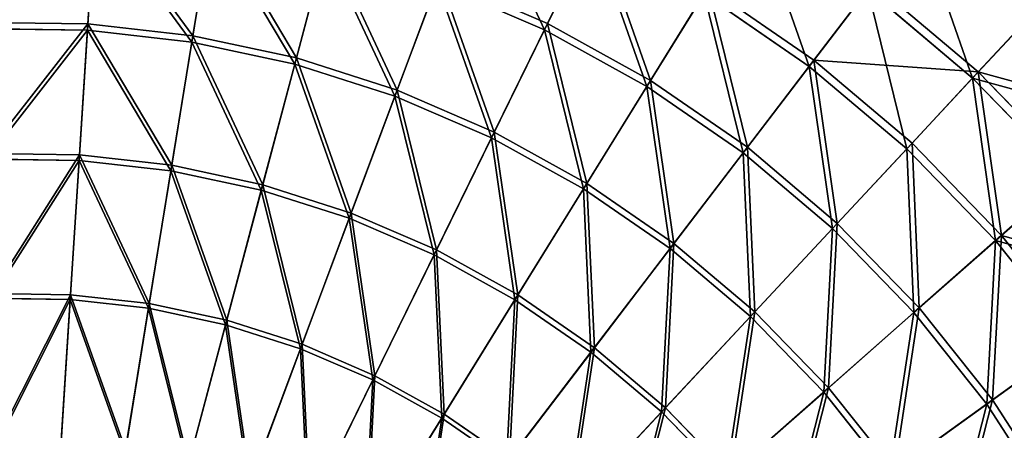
# Model space of a CAD drawing. Extents: x 0 to 1840, y 0 to 334.
# Tile 49 of 109: x 167 to 265, y 233 to 274. Entities that reach past the tile are written whole.
import ezdxf

# ---------------------------------------------------------------- set-up
doc = ezdxf.new("R2010")
doc.units = 0
doc.layers.get('0').update_dxf_attribs({"color": 13, "linetype": 'CONTINUOUS'})

# ---------------------------------------------------------------- blocks, each defined once
blk = doc.blocks.new('GROUP_4')
for p, q in [((174.203, 274.286, 127.547), (174.966, 286.273, 116.673)), ((174.163, 273.652, 126.772), (174.921, 285.567, 115.964)), ((184.647, 273.104, 127.547), (186.581, 284.959, 116.673)), ((184.545, 272.477, 126.772), (186.467, 284.261, 115.964)), ((219.881, 274.329, 116.673), (224.678, 284.103, 104.675)), ((224.337, 283.408, 104.039), (219.569, 273.694, 115.964)), ((197.83, 281.829, 115.964), (194.761, 270.291, 126.772)), ((194.925, 270.904, 127.547), (198.012, 282.513, 116.673)), ((204.937, 267.708, 127.547), (209.147, 278.958, 116.673)), ((209.147, 278.958, 116.673), (219.881, 274.329, 116.673)), ((208.899, 278.295, 115.964), (204.715, 267.113, 126.772)), ((219.569, 273.694, 115.964), (208.899, 278.295, 115.964)), ((230.109, 268.67, 116.673), (235.841, 277.927, 104.675)), ((235.841, 277.927, 104.675), (246.345, 270.686, 104.675)), ((246.345, 270.686, 104.675), (252.21, 278.359, 91.669)), ((252.21, 278.359, 91.669), (262.677, 269.512, 91.669)), ((235.433, 277.268, 104.039), (229.737, 268.068, 115.964)), ((245.875, 270.071, 104.039), (235.433, 277.268, 104.039)), ((251.704, 277.697, 91.112), (245.875, 270.071, 104.039)), ((262.109, 268.903, 91.112), (251.704, 277.697, 91.112)), ((267.76, 274.959, 77.308), (262.109, 268.903, 91.112)), ((262.677, 269.512, 91.669), (268.363, 275.605, 77.78)), ((163.694, 274.438, 127.547), (174.203, 274.286, 127.547)), ((173.376, 261.29, 137.192), (174.203, 274.286, 127.547)), ((174.203, 274.286, 127.547), (184.647, 273.104, 127.547)), ((214.589, 263.546, 127.547), (219.881, 274.329, 116.673)), ((219.881, 274.329, 116.673), (230.109, 268.67, 116.673)), ((174.163, 273.652, 126.772), (163.716, 273.803, 126.772)), ((173.34, 260.735, 136.359), (174.163, 273.652, 126.772)), ((184.545, 272.477, 126.772), (174.163, 273.652, 126.772)), ((182.55, 260.252, 137.192), (184.647, 273.104, 127.547)), ((184.647, 273.104, 127.547), (194.925, 270.904, 127.547)), ((219.569, 273.694, 115.964), (214.309, 262.976, 126.772)), ((229.737, 268.068, 115.964), (219.569, 273.694, 115.964)), ((182.46, 259.704, 136.359), (184.545, 272.477, 126.772)), ((194.761, 270.291, 126.772), (184.545, 272.477, 126.772)), ((194.761, 270.291, 126.772), (191.435, 257.783, 136.359)), ((191.578, 258.32, 137.192), (194.925, 270.904, 127.547)), ((204.715, 267.113, 126.772), (194.761, 270.291, 126.772)), ((194.925, 270.904, 127.547), (204.937, 267.708, 127.547)), ((245.875, 270.071, 104.039), (239.304, 261.474, 115.964)), ((239.734, 262.036, 116.673), (246.345, 270.686, 104.675)), ((255.561, 261.885, 104.039), (245.875, 270.071, 104.039)), ((246.345, 270.686, 104.675), (256.089, 262.451, 104.675)), ((256.089, 262.451, 104.675), (262.677, 269.512, 91.669)), ((262.677, 269.512, 91.669), (272.227, 259.681, 91.669)), ((229.737, 268.068, 115.964), (223.451, 257.918, 126.772)), ((223.785, 258.458, 127.547), (230.109, 268.67, 116.673)), ((239.304, 261.474, 115.964), (229.737, 268.068, 115.964)), ((230.109, 268.67, 116.673), (239.734, 262.036, 116.673)), ((262.109, 268.903, 91.112), (255.561, 261.885, 104.039)), ((271.602, 259.131, 91.112), (262.109, 268.903, 91.112)), ((204.715, 267.113, 126.772), (200.179, 254.992, 136.359)), ((200.374, 255.513, 137.192), (204.937, 267.708, 127.547)), ((214.309, 262.976, 126.772), (204.715, 267.113, 126.772)), ((204.937, 267.708, 127.547), (214.589, 263.546, 127.547)), ((208.851, 251.856, 137.192), (214.589, 263.546, 127.547)), ((214.589, 263.546, 127.547), (223.785, 258.458, 127.547)), ((214.309, 262.976, 126.772), (208.606, 251.357, 136.359)), ((223.451, 257.918, 126.772), (214.309, 262.976, 126.772)), ((248.661, 254.49, 116.673), (256.089, 262.451, 104.675)), ((256.089, 262.451, 104.675), (264.978, 253.3, 104.675)), ((164.144, 261.424, 137.192), (173.376, 261.29, 137.192)), ((172.493, 247.413, 145.517), (173.376, 261.29, 137.192)), ((173.376, 261.29, 137.192), (182.55, 260.252, 137.192)), ((239.304, 261.474, 115.964), (232.053, 251.988, 126.772)), ((232.439, 252.492, 127.547), (239.734, 262.036, 116.673)), ((248.178, 253.973, 115.964), (239.304, 261.474, 115.964)), ((239.734, 262.036, 116.673), (248.661, 254.49, 116.673)), ((255.561, 261.885, 104.039), (248.178, 253.973, 115.964)), ((264.397, 252.788, 104.039), (255.561, 261.885, 104.039)), ((173.34, 260.735, 136.359), (164.163, 260.868, 136.359)), ((172.463, 246.942, 144.634), (173.34, 260.735, 136.359)), ((182.46, 259.704, 136.359), (173.34, 260.735, 136.359)), ((180.311, 246.529, 145.517), (182.55, 260.252, 137.192)), ((182.55, 260.252, 137.192), (191.578, 258.32, 137.192)), ((180.235, 246.063, 144.634), (182.46, 259.704, 136.359)), ((191.435, 257.783, 136.359), (182.46, 259.704, 136.359)), ((264.978, 253.3, 104.675), (272.227, 259.681, 91.669)), ((188.005, 244.882, 145.517), (191.578, 258.32, 137.192)), ((191.578, 258.32, 137.192), (200.374, 255.513, 137.192)), ((216.93, 247.387, 137.192), (223.785, 258.458, 127.547)), ((223.785, 258.458, 127.547), (232.439, 252.492, 127.547)), ((271.602, 259.131, 91.112), (264.397, 252.788, 104.039)), ((191.435, 257.783, 136.359), (187.883, 244.426, 144.634)), ((200.179, 254.992, 136.359), (191.435, 257.783, 136.359)), ((223.451, 257.918, 126.772), (216.637, 246.914, 136.359)), ((232.053, 251.988, 126.772), (223.451, 257.918, 126.772)), ((195.5, 242.489, 145.517), (200.374, 255.513, 137.192)), ((200.374, 255.513, 137.192), (208.851, 251.856, 137.192)), ((200.179, 254.992, 136.359), (195.335, 242.048, 144.634)), ((208.606, 251.357, 136.359), (200.179, 254.992, 136.359)), ((240.466, 245.708, 127.547), (248.661, 254.49, 116.673)), ((248.661, 254.49, 116.673), (256.806, 246.106, 116.673)), ((248.178, 253.973, 115.964), (240.033, 245.243, 126.772)), ((256.275, 245.638, 115.964), (248.178, 253.973, 115.964)), ((224.532, 242.147, 137.192), (232.439, 252.492, 127.547)), ((232.439, 252.492, 127.547), (240.466, 245.708, 127.547)), ((264.397, 252.788, 104.039), (256.275, 245.638, 115.964)), ((256.806, 246.106, 116.673), (264.978, 253.3, 104.675)), ((272.3, 242.87, 104.039), (264.397, 252.788, 104.039)), ((264.978, 253.3, 104.675), (272.928, 243.322, 104.675)), ((202.725, 239.373, 145.517), (208.851, 251.856, 137.192)), ((208.851, 251.856, 137.192), (216.93, 247.387, 137.192)), ((232.053, 251.988, 126.772), (224.194, 241.705, 136.359)), ((240.033, 245.243, 126.772), (232.053, 251.988, 126.772)), ((208.606, 251.357, 136.359), (202.517, 238.95, 144.634)), ((216.637, 246.914, 136.359), (208.606, 251.357, 136.359)), ((164.625, 247.527, 145.517), (172.493, 247.413, 145.517)), ((164.642, 247.056, 144.634), (172.463, 246.942, 144.634)), ((172.463, 246.942, 144.634), (171.537, 232.405, 151.515)), ((171.562, 232.787, 152.44), (172.493, 247.413, 145.517)), ((180.235, 246.063, 144.634), (172.463, 246.942, 144.634)), ((172.493, 247.413, 145.517), (180.311, 246.529, 145.517)), ((177.951, 232.064, 152.44), (180.311, 246.529, 145.517)), ((180.311, 246.529, 145.517), (188.005, 244.882, 145.517)), ((216.637, 246.914, 136.359), (209.361, 235.163, 144.634)), ((209.609, 235.564, 145.517), (216.93, 247.387, 137.192)), ((224.194, 241.705, 136.359), (216.637, 246.914, 136.359)), ((216.93, 247.387, 137.192), (224.532, 242.147, 137.192)), ((180.235, 246.063, 144.634), (177.889, 231.687, 151.515)), ((187.883, 244.426, 144.634), (180.235, 246.063, 144.634)), ((231.583, 236.187, 137.192), (240.466, 245.708, 127.547)), ((240.466, 245.708, 127.547), (247.79, 238.169, 127.547)), ((256.275, 245.638, 115.964), (247.313, 237.749, 126.772)), ((247.79, 238.169, 127.547), (256.806, 246.106, 116.673)), ((263.516, 236.55, 115.964), (256.275, 245.638, 115.964)), ((256.806, 246.106, 116.673), (264.09, 236.964, 116.673)), ((184.238, 230.719, 152.44), (188.005, 244.882, 145.517)), ((188.005, 244.882, 145.517), (195.5, 242.489, 145.517)), ((240.033, 245.243, 126.772), (231.204, 235.78, 136.359)), ((247.313, 237.749, 126.772), (240.033, 245.243, 126.772)), ((187.883, 244.426, 144.634), (184.14, 230.349, 151.515)), ((195.335, 242.048, 144.634), (187.883, 244.426, 144.634)), ((272.3, 242.87, 104.039), (263.516, 236.55, 115.964)), ((264.09, 236.964, 116.673), (272.928, 243.322, 104.675)), ((195.335, 242.048, 144.634), (190.229, 228.405, 151.515)), ((190.363, 228.764, 152.44), (195.5, 242.489, 145.517)), ((202.517, 238.95, 144.634), (195.335, 242.048, 144.634)), ((195.5, 242.489, 145.517), (202.725, 239.373, 145.517)), ((224.194, 241.705, 136.359), (215.801, 230.724, 144.634)), ((216.087, 231.099, 145.517), (224.532, 242.147, 137.192)), ((231.204, 235.78, 136.359), (224.194, 241.705, 136.359)), ((224.532, 242.147, 137.192), (231.583, 236.187, 137.192)), ((202.517, 238.95, 144.634), (196.099, 225.874, 151.515)), ((196.268, 226.217, 152.44), (202.725, 239.373, 145.517)), ((209.361, 235.163, 144.634), (202.517, 238.95, 144.634)), ((202.725, 239.373, 145.517), (209.609, 235.564, 145.517)), ((247.313, 237.749, 126.772), (237.599, 229.197, 136.359)), ((238.016, 229.565, 137.192), (247.79, 238.169, 127.547)), ((253.824, 229.577, 126.772), (247.313, 237.749, 126.772)), ((247.79, 238.169, 127.547), (254.34, 229.948, 127.547)), ((254.34, 229.948, 127.547), (264.09, 236.964, 116.673)), ((264.09, 236.964, 116.673), (270.443, 227.151, 116.673)), ((231.204, 235.78, 136.359), (221.775, 225.675, 144.634)), ((222.096, 226.02, 145.517), (231.583, 236.187, 137.192)), ((237.599, 229.197, 136.359), (231.204, 235.78, 136.359)), ((231.583, 236.187, 137.192), (238.016, 229.565, 137.192)), ((263.516, 236.55, 115.964), (253.824, 229.577, 126.772)), ((269.831, 226.796, 115.964), (263.516, 236.55, 115.964)), ((209.361, 235.163, 144.634), (201.692, 222.779, 151.515)), ((201.894, 223.104, 152.44), (209.609, 235.564, 145.517)), ((215.801, 230.724, 144.634), (209.361, 235.163, 144.634)), ((209.609, 235.564, 145.517), (216.087, 231.099, 145.517))]:
    blk.add_line(p, q)
mesh = blk.add_polyface()
corners = [(209.147, 278.958, 116.673), (224.678, 284.103, 104.675), (212.963, 289.155, 104.675), (219.881, 274.329, 116.673)]
mesh.append_faces([[corners[k] for k in face] for face in [(0, 1, 2), (1, 0, 3)]], dxfattribs={"vtx0": -1})
mesh = blk.add_polyface()
corners = [(219.569, 273.694, 115.964), (212.692, 288.43, 104.039), (224.337, 283.408, 104.039), (208.899, 278.295, 115.964)]
mesh.append_faces([[corners[k] for k in face] for face in [(0, 1, 2), (1, 0, 3)]], dxfattribs={"vtx0": -1})
mesh = blk.add_polyface()
corners = [(163.694, 274.438, 127.547), (174.966, 286.273, 116.673), (163.278, 286.443, 116.673), (174.203, 274.286, 127.547)]
mesh.append_faces([[corners[k] for k in face] for face in [(0, 1, 2), (1, 0, 3)]], dxfattribs={"vtx0": -1})
mesh = blk.add_polyface()
corners = [(174.921, 285.567, 115.964), (163.716, 273.803, 126.772), (163.302, 285.735, 115.964), (174.163, 273.652, 126.772)]
mesh.append_faces([[corners[k] for k in face] for face in [(0, 1, 2), (1, 0, 3)]], dxfattribs={"vtx0": -1})
mesh = blk.add_polyface()
corners = [(184.647, 273.104, 127.547), (174.966, 286.273, 116.673), (174.203, 274.286, 127.547), (186.581, 284.959, 116.673)]
mesh.append_faces([[corners[k] for k in face] for face in [(0, 1, 2), (1, 0, 3)]], dxfattribs={"vtx0": -1})
mesh = blk.add_polyface()
corners = [(235.841, 277.927, 104.675), (252.21, 278.359, 91.669), (240.925, 286.137, 91.669), (246.345, 270.686, 104.675)]
mesh.append_faces([[corners[k] for k in face] for face in [(0, 1, 2), (1, 0, 3)]], dxfattribs={"vtx0": -1})
mesh = blk.add_polyface()
corners = [(174.921, 285.567, 115.964), (184.545, 272.477, 126.772), (174.163, 273.652, 126.772), (186.467, 284.261, 115.964)]
mesh.append_faces([[corners[k] for k in face] for face in [(0, 1, 2), (1, 0, 3)]], dxfattribs={"vtx0": -1})
mesh = blk.add_polyface()
corners = [(194.925, 270.904, 127.547), (186.581, 284.959, 116.673), (184.647, 273.104, 127.547), (198.012, 282.513, 116.673)]
mesh.append_faces([[corners[k] for k in face] for face in [(0, 1, 2), (1, 0, 3)]], dxfattribs={"vtx0": -1})
mesh = blk.add_polyface()
corners = [(245.875, 270.071, 104.039), (240.487, 285.429, 91.112), (251.704, 277.697, 91.112), (235.433, 277.268, 104.039)]
mesh.append_faces([[corners[k] for k in face] for face in [(0, 1, 2), (1, 0, 3)]], dxfattribs={"vtx0": -1})
mesh = blk.add_polyface()
corners = [(252.21, 278.359, 91.669), (268.363, 275.605, 77.78), (257.271, 284.981, 77.78), (262.677, 269.512, 91.669)]
mesh.append_faces([[corners[k] for k in face] for face in [(0, 1, 2), (1, 0, 3)]], dxfattribs={"vtx0": -1})
mesh = blk.add_polyface()
corners = [(186.467, 284.261, 115.964), (194.761, 270.291, 126.772), (184.545, 272.477, 126.772), (197.83, 281.829, 115.964)]
mesh.append_faces([[corners[k] for k in face] for face in [(0, 1, 2), (1, 0, 3)]], dxfattribs={"vtx0": -1})
mesh = blk.add_polyface()
corners = [(230.109, 268.67, 116.673), (224.678, 284.103, 104.675), (219.881, 274.329, 116.673), (235.841, 277.927, 104.675)]
mesh.append_faces([[corners[k] for k in face] for face in [(0, 1, 2), (1, 0, 3)]], dxfattribs={"vtx0": -1})
mesh = blk.add_polyface()
corners = [(262.109, 268.903, 91.112), (256.734, 284.278, 77.308), (267.76, 274.959, 77.308), (251.704, 277.697, 91.112)]
mesh.append_faces([[corners[k] for k in face] for face in [(0, 1, 2), (1, 0, 3)]], dxfattribs={"vtx0": -1})
mesh = blk.add_polyface()
corners = [(224.337, 283.408, 104.039), (229.737, 268.068, 115.964), (219.569, 273.694, 115.964), (235.433, 277.268, 104.039)]
mesh.append_faces([[corners[k] for k in face] for face in [(0, 1, 2), (1, 0, 3)]], dxfattribs={"vtx0": -1})
mesh = blk.add_polyface()
corners = [(197.83, 281.829, 115.964), (204.715, 267.113, 126.772), (194.761, 270.291, 126.772), (208.899, 278.295, 115.964)]
mesh.append_faces([[corners[k] for k in face] for face in [(0, 1, 2), (1, 0, 3)]], dxfattribs={"vtx0": -1})
mesh = blk.add_polyface()
corners = [(204.937, 267.708, 127.547), (198.012, 282.513, 116.673), (194.925, 270.904, 127.547), (209.147, 278.958, 116.673)]
mesh.append_faces([[corners[k] for k in face] for face in [(0, 1, 2), (1, 0, 3)]], dxfattribs={"vtx0": -1})
mesh = blk.add_polyface()
corners = [(214.589, 263.546, 127.547), (209.147, 278.958, 116.673), (204.937, 267.708, 127.547), (219.881, 274.329, 116.673)]
mesh.append_faces([[corners[k] for k in face] for face in [(0, 1, 2), (1, 0, 3)]], dxfattribs={"vtx0": -1})
mesh = blk.add_polyface()
corners = [(208.899, 278.295, 115.964), (214.309, 262.976, 126.772), (204.715, 267.113, 126.772), (219.569, 273.694, 115.964)]
mesh.append_faces([[corners[k] for k in face] for face in [(0, 1, 2), (1, 0, 3)]], dxfattribs={"vtx0": -1})
mesh = blk.add_polyface()
corners = [(239.734, 262.036, 116.673), (235.841, 277.927, 104.675), (230.109, 268.67, 116.673), (246.345, 270.686, 104.675)]
mesh.append_faces([[corners[k] for k in face] for face in [(0, 1, 2), (1, 0, 3)]], dxfattribs={"vtx0": -1})
mesh = blk.add_polyface()
corners = [(246.345, 270.686, 104.675), (262.677, 269.512, 91.669), (252.21, 278.359, 91.669), (256.089, 262.451, 104.675)]
mesh.append_faces([[corners[k] for k in face] for face in [(0, 1, 2), (1, 0, 3)]], dxfattribs={"vtx0": -1})
mesh = blk.add_polyface()
corners = [(235.433, 277.268, 104.039), (239.304, 261.474, 115.964), (229.737, 268.068, 115.964), (245.875, 270.071, 104.039)]
mesh.append_faces([[corners[k] for k in face] for face in [(0, 1, 2), (1, 0, 3)]], dxfattribs={"vtx0": -1})
mesh = blk.add_polyface()
corners = [(255.561, 261.885, 104.039), (251.704, 277.697, 91.112), (262.109, 268.903, 91.112), (245.875, 270.071, 104.039)]
mesh.append_faces([[corners[k] for k in face] for face in [(0, 1, 2), (1, 0, 3)]], dxfattribs={"vtx0": -1})
mesh = blk.add_polyface()
corners = [(262.109, 268.903, 91.112), (277.82, 264.604, 77.308), (271.602, 259.131, 91.112), (267.76, 274.959, 77.308)]
mesh.append_faces([[corners[k] for k in face] for face in [(0, 1, 2), (1, 0, 3)]], dxfattribs={"vtx0": -1})
mesh = blk.add_polyface()
corners = [(278.483, 265.188, 77.78), (262.677, 269.512, 91.669), (272.227, 259.681, 91.669), (268.363, 275.605, 77.78)]
mesh.append_faces([[corners[k] for k in face] for face in [(0, 1, 2), (1, 0, 3)]], dxfattribs={"vtx0": -1})
mesh = blk.add_polyface()
corners = [(164.144, 261.424, 137.192), (174.203, 274.286, 127.547), (163.694, 274.438, 127.547), (173.376, 261.29, 137.192)]
mesh.append_faces([[corners[k] for k in face] for face in [(0, 1, 2), (1, 0, 3)]], dxfattribs={"vtx0": -1})
mesh = blk.add_polyface()
corners = [(182.55, 260.252, 137.192), (174.203, 274.286, 127.547), (173.376, 261.29, 137.192), (184.647, 273.104, 127.547)]
mesh.append_faces([[corners[k] for k in face] for face in [(0, 1, 2), (1, 0, 3)]], dxfattribs={"vtx0": -1})
mesh = blk.add_polyface()
corners = [(223.785, 258.458, 127.547), (219.881, 274.329, 116.673), (214.589, 263.546, 127.547), (230.109, 268.67, 116.673)]
mesh.append_faces([[corners[k] for k in face] for face in [(0, 1, 2), (1, 0, 3)]], dxfattribs={"vtx0": -1})
mesh = blk.add_polyface()
corners = [(174.163, 273.652, 126.772), (164.163, 260.868, 136.359), (163.716, 273.803, 126.772), (173.34, 260.735, 136.359)]
mesh.append_faces([[corners[k] for k in face] for face in [(0, 1, 2), (1, 0, 3)]], dxfattribs={"vtx0": -1})
mesh = blk.add_polyface()
corners = [(174.163, 273.652, 126.772), (182.46, 259.704, 136.359), (173.34, 260.735, 136.359), (184.545, 272.477, 126.772)]
mesh.append_faces([[corners[k] for k in face] for face in [(0, 1, 2), (1, 0, 3)]], dxfattribs={"vtx0": -1})
mesh = blk.add_polyface()
corners = [(191.578, 258.32, 137.192), (184.647, 273.104, 127.547), (182.55, 260.252, 137.192), (194.925, 270.904, 127.547)]
mesh.append_faces([[corners[k] for k in face] for face in [(0, 1, 2), (1, 0, 3)]], dxfattribs={"vtx0": -1})
mesh = blk.add_polyface()
corners = [(219.569, 273.694, 115.964), (223.451, 257.918, 126.772), (214.309, 262.976, 126.772), (229.737, 268.068, 115.964)]
mesh.append_faces([[corners[k] for k in face] for face in [(0, 1, 2), (1, 0, 3)]], dxfattribs={"vtx0": -1})
mesh = blk.add_polyface()
corners = [(184.545, 272.477, 126.772), (191.435, 257.783, 136.359), (182.46, 259.704, 136.359), (194.761, 270.291, 126.772)]
mesh.append_faces([[corners[k] for k in face] for face in [(0, 1, 2), (1, 0, 3)]], dxfattribs={"vtx0": -1})
mesh = blk.add_polyface()
corners = [(194.761, 270.291, 126.772), (200.179, 254.992, 136.359), (191.435, 257.783, 136.359), (204.715, 267.113, 126.772)]
mesh.append_faces([[corners[k] for k in face] for face in [(0, 1, 2), (1, 0, 3)]], dxfattribs={"vtx0": -1})
mesh = blk.add_polyface()
corners = [(200.374, 255.513, 137.192), (194.925, 270.904, 127.547), (191.578, 258.32, 137.192), (204.937, 267.708, 127.547)]
mesh.append_faces([[corners[k] for k in face] for face in [(0, 1, 2), (1, 0, 3)]], dxfattribs={"vtx0": -1})
mesh = blk.add_polyface()
corners = [(245.875, 270.071, 104.039), (248.178, 253.973, 115.964), (239.304, 261.474, 115.964), (255.561, 261.885, 104.039)]
mesh.append_faces([[corners[k] for k in face] for face in [(0, 1, 2), (1, 0, 3)]], dxfattribs={"vtx0": -1})
mesh = blk.add_polyface()
corners = [(248.661, 254.49, 116.673), (246.345, 270.686, 104.675), (239.734, 262.036, 116.673), (256.089, 262.451, 104.675)]
mesh.append_faces([[corners[k] for k in face] for face in [(0, 1, 2), (1, 0, 3)]], dxfattribs={"vtx0": -1})
mesh = blk.add_polyface()
corners = [(264.978, 253.3, 104.675), (262.677, 269.512, 91.669), (256.089, 262.451, 104.675), (272.227, 259.681, 91.669)]
mesh.append_faces([[corners[k] for k in face] for face in [(0, 1, 2), (1, 0, 3)]], dxfattribs={"vtx0": -1})
mesh = blk.add_polyface()
corners = [(229.737, 268.068, 115.964), (232.053, 251.988, 126.772), (223.451, 257.918, 126.772), (239.304, 261.474, 115.964)]
mesh.append_faces([[corners[k] for k in face] for face in [(0, 1, 2), (1, 0, 3)]], dxfattribs={"vtx0": -1})
mesh = blk.add_polyface()
corners = [(232.439, 252.492, 127.547), (230.109, 268.67, 116.673), (223.785, 258.458, 127.547), (239.734, 262.036, 116.673)]
mesh.append_faces([[corners[k] for k in face] for face in [(0, 1, 2), (1, 0, 3)]], dxfattribs={"vtx0": -1})
mesh = blk.add_polyface()
corners = [(262.109, 268.903, 91.112), (264.397, 252.788, 104.039), (255.561, 261.885, 104.039), (271.602, 259.131, 91.112)]
mesh.append_faces([[corners[k] for k in face] for face in [(0, 1, 2), (1, 0, 3)]], dxfattribs={"vtx0": -1})
mesh = blk.add_polyface()
corners = [(204.715, 267.113, 126.772), (208.606, 251.357, 136.359), (200.179, 254.992, 136.359), (214.309, 262.976, 126.772)]
mesh.append_faces([[corners[k] for k in face] for face in [(0, 1, 2), (1, 0, 3)]], dxfattribs={"vtx0": -1})
mesh = blk.add_polyface()
corners = [(208.851, 251.856, 137.192), (204.937, 267.708, 127.547), (200.374, 255.513, 137.192), (214.589, 263.546, 127.547)]
mesh.append_faces([[corners[k] for k in face] for face in [(0, 1, 2), (1, 0, 3)]], dxfattribs={"vtx0": -1})
mesh = blk.add_polyface()
corners = [(216.93, 247.387, 137.192), (214.589, 263.546, 127.547), (208.851, 251.856, 137.192), (223.785, 258.458, 127.547)]
mesh.append_faces([[corners[k] for k in face] for face in [(0, 1, 2), (1, 0, 3)]], dxfattribs={"vtx0": -1})
mesh = blk.add_polyface()
corners = [(214.309, 262.976, 126.772), (216.637, 246.914, 136.359), (208.606, 251.357, 136.359), (223.451, 257.918, 126.772)]
mesh.append_faces([[corners[k] for k in face] for face in [(0, 1, 2), (1, 0, 3)]], dxfattribs={"vtx0": -1})
mesh = blk.add_polyface()
corners = [(256.806, 246.106, 116.673), (256.089, 262.451, 104.675), (248.661, 254.49, 116.673), (264.978, 253.3, 104.675)]
mesh.append_faces([[corners[k] for k in face] for face in [(0, 1, 2), (1, 0, 3)]], dxfattribs={"vtx0": -1})
mesh = blk.add_polyface()
corners = [(164.625, 247.527, 145.517), (173.376, 261.29, 137.192), (164.144, 261.424, 137.192), (172.493, 247.413, 145.517)]
mesh.append_faces([[corners[k] for k in face] for face in [(0, 1, 2), (1, 0, 3)]], dxfattribs={"vtx0": -1})
mesh = blk.add_polyface()
corners = [(180.311, 246.529, 145.517), (173.376, 261.29, 137.192), (172.493, 247.413, 145.517), (182.55, 260.252, 137.192)]
mesh.append_faces([[corners[k] for k in face] for face in [(0, 1, 2), (1, 0, 3)]], dxfattribs={"vtx0": -1})
mesh = blk.add_polyface()
corners = [(239.304, 261.474, 115.964), (240.033, 245.243, 126.772), (232.053, 251.988, 126.772), (248.178, 253.973, 115.964)]
mesh.append_faces([[corners[k] for k in face] for face in [(0, 1, 2), (1, 0, 3)]], dxfattribs={"vtx0": -1})
mesh = blk.add_polyface()
corners = [(240.466, 245.708, 127.547), (239.734, 262.036, 116.673), (232.439, 252.492, 127.547), (248.661, 254.49, 116.673)]
mesh.append_faces([[corners[k] for k in face] for face in [(0, 1, 2), (1, 0, 3)]], dxfattribs={"vtx0": -1})
mesh = blk.add_polyface()
corners = [(255.561, 261.885, 104.039), (256.275, 245.638, 115.964), (248.178, 253.973, 115.964), (264.397, 252.788, 104.039)]
mesh.append_faces([[corners[k] for k in face] for face in [(0, 1, 2), (1, 0, 3)]], dxfattribs={"vtx0": -1})
mesh = blk.add_polyface()
corners = [(173.34, 260.735, 136.359), (164.642, 247.056, 144.634), (164.163, 260.868, 136.359), (172.463, 246.942, 144.634)]
mesh.append_faces([[corners[k] for k in face] for face in [(0, 1, 2), (1, 0, 3)]], dxfattribs={"vtx0": -1})
mesh = blk.add_polyface()
corners = [(173.34, 260.735, 136.359), (180.235, 246.063, 144.634), (172.463, 246.942, 144.634), (182.46, 259.704, 136.359)]
mesh.append_faces([[corners[k] for k in face] for face in [(0, 1, 2), (1, 0, 3)]], dxfattribs={"vtx0": -1})
mesh = blk.add_polyface()
corners = [(188.005, 244.882, 145.517), (182.55, 260.252, 137.192), (180.311, 246.529, 145.517), (191.578, 258.32, 137.192)]
mesh.append_faces([[corners[k] for k in face] for face in [(0, 1, 2), (1, 0, 3)]], dxfattribs={"vtx0": -1})
mesh = blk.add_polyface()
corners = [(182.46, 259.704, 136.359), (187.883, 244.426, 144.634), (180.235, 246.063, 144.634), (191.435, 257.783, 136.359)]
mesh.append_faces([[corners[k] for k in face] for face in [(0, 1, 2), (1, 0, 3)]], dxfattribs={"vtx0": -1})
mesh = blk.add_polyface()
corners = [(280.767, 248.962, 91.669), (264.978, 253.3, 104.675), (272.928, 243.322, 104.675), (272.227, 259.681, 91.669)]
mesh.append_faces([[corners[k] for k in face] for face in [(0, 1, 2), (1, 0, 3)]], dxfattribs={"vtx0": -1})
mesh = blk.add_polyface()
corners = [(195.5, 242.489, 145.517), (191.578, 258.32, 137.192), (188.005, 244.882, 145.517), (200.374, 255.513, 137.192)]
mesh.append_faces([[corners[k] for k in face] for face in [(0, 1, 2), (1, 0, 3)]], dxfattribs={"vtx0": -1})
mesh = blk.add_polyface()
corners = [(224.532, 242.147, 137.192), (223.785, 258.458, 127.547), (216.93, 247.387, 137.192), (232.439, 252.492, 127.547)]
mesh.append_faces([[corners[k] for k in face] for face in [(0, 1, 2), (1, 0, 3)]], dxfattribs={"vtx0": -1})
mesh = blk.add_polyface()
corners = [(264.397, 252.788, 104.039), (280.091, 248.475, 91.112), (272.3, 242.87, 104.039), (271.602, 259.131, 91.112)]
mesh.append_faces([[corners[k] for k in face] for face in [(0, 1, 2), (1, 0, 3)]], dxfattribs={"vtx0": -1})
mesh = blk.add_polyface()
corners = [(191.435, 257.783, 136.359), (195.335, 242.048, 144.634), (187.883, 244.426, 144.634), (200.179, 254.992, 136.359)]
mesh.append_faces([[corners[k] for k in face] for face in [(0, 1, 2), (1, 0, 3)]], dxfattribs={"vtx0": -1})
mesh = blk.add_polyface()
corners = [(223.451, 257.918, 126.772), (224.194, 241.705, 136.359), (216.637, 246.914, 136.359), (232.053, 251.988, 126.772)]
mesh.append_faces([[corners[k] for k in face] for face in [(0, 1, 2), (1, 0, 3)]], dxfattribs={"vtx0": -1})
mesh = blk.add_polyface()
corners = [(202.725, 239.373, 145.517), (200.374, 255.513, 137.192), (195.5, 242.489, 145.517), (208.851, 251.856, 137.192)]
mesh.append_faces([[corners[k] for k in face] for face in [(0, 1, 2), (1, 0, 3)]], dxfattribs={"vtx0": -1})
mesh = blk.add_polyface()
corners = [(200.179, 254.992, 136.359), (202.517, 238.95, 144.634), (195.335, 242.048, 144.634), (208.606, 251.357, 136.359)]
mesh.append_faces([[corners[k] for k in face] for face in [(0, 1, 2), (1, 0, 3)]], dxfattribs={"vtx0": -1})
mesh = blk.add_polyface()
corners = [(247.79, 238.169, 127.547), (248.661, 254.49, 116.673), (240.466, 245.708, 127.547), (256.806, 246.106, 116.673)]
mesh.append_faces([[corners[k] for k in face] for face in [(0, 1, 2), (1, 0, 3)]], dxfattribs={"vtx0": -1})
mesh = blk.add_polyface()
corners = [(248.178, 253.973, 115.964), (247.313, 237.749, 126.772), (240.033, 245.243, 126.772), (256.275, 245.638, 115.964)]
mesh.append_faces([[corners[k] for k in face] for face in [(0, 1, 2), (1, 0, 3)]], dxfattribs={"vtx0": -1})
mesh = blk.add_polyface()
corners = [(231.583, 236.187, 137.192), (232.439, 252.492, 127.547), (224.532, 242.147, 137.192), (240.466, 245.708, 127.547)]
mesh.append_faces([[corners[k] for k in face] for face in [(0, 1, 2), (1, 0, 3)]], dxfattribs={"vtx0": -1})
mesh = blk.add_polyface()
corners = [(264.397, 252.788, 104.039), (263.516, 236.55, 115.964), (256.275, 245.638, 115.964), (272.3, 242.87, 104.039)]
mesh.append_faces([[corners[k] for k in face] for face in [(0, 1, 2), (1, 0, 3)]], dxfattribs={"vtx0": -1})
mesh = blk.add_polyface()
corners = [(264.09, 236.964, 116.673), (264.978, 253.3, 104.675), (256.806, 246.106, 116.673), (272.928, 243.322, 104.675)]
mesh.append_faces([[corners[k] for k in face] for face in [(0, 1, 2), (1, 0, 3)]], dxfattribs={"vtx0": -1})
mesh = blk.add_polyface()
corners = [(209.609, 235.564, 145.517), (208.851, 251.856, 137.192), (202.725, 239.373, 145.517), (216.93, 247.387, 137.192)]
mesh.append_faces([[corners[k] for k in face] for face in [(0, 1, 2), (1, 0, 3)]], dxfattribs={"vtx0": -1})
mesh = blk.add_polyface()
corners = [(232.053, 251.988, 126.772), (231.204, 235.78, 136.359), (224.194, 241.705, 136.359), (240.033, 245.243, 126.772)]
mesh.append_faces([[corners[k] for k in face] for face in [(0, 1, 2), (1, 0, 3)]], dxfattribs={"vtx0": -1})
mesh = blk.add_polyface()
corners = [(208.606, 251.357, 136.359), (209.361, 235.163, 144.634), (202.517, 238.95, 144.634), (216.637, 246.914, 136.359)]
mesh.append_faces([[corners[k] for k in face] for face in [(0, 1, 2), (1, 0, 3)]], dxfattribs={"vtx0": -1})
mesh = blk.add_polyface()
corners = [(165.132, 232.88, 152.44), (172.493, 247.413, 145.517), (164.625, 247.527, 145.517), (171.562, 232.787, 152.44)]
mesh.append_faces([[corners[k] for k in face] for face in [(0, 1, 2), (1, 0, 3)]], dxfattribs={"vtx0": -1})
mesh = blk.add_polyface()
corners = [(172.463, 246.942, 144.634), (165.146, 232.498, 151.515), (164.642, 247.056, 144.634), (171.537, 232.405, 151.515)]
mesh.append_faces([[corners[k] for k in face] for face in [(0, 1, 2), (1, 0, 3)]], dxfattribs={"vtx0": -1})
mesh = blk.add_polyface()
corners = [(172.463, 246.942, 144.634), (177.889, 231.687, 151.515), (171.537, 232.405, 151.515), (180.235, 246.063, 144.634)]
mesh.append_faces([[corners[k] for k in face] for face in [(0, 1, 2), (1, 0, 3)]], dxfattribs={"vtx0": -1})
mesh = blk.add_polyface()
corners = [(177.951, 232.064, 152.44), (172.493, 247.413, 145.517), (171.562, 232.787, 152.44), (180.311, 246.529, 145.517)]
mesh.append_faces([[corners[k] for k in face] for face in [(0, 1, 2), (1, 0, 3)]], dxfattribs={"vtx0": -1})
mesh = blk.add_polyface()
corners = [(184.238, 230.719, 152.44), (180.311, 246.529, 145.517), (177.951, 232.064, 152.44), (188.005, 244.882, 145.517)]
mesh.append_faces([[corners[k] for k in face] for face in [(0, 1, 2), (1, 0, 3)]], dxfattribs={"vtx0": -1})
mesh = blk.add_polyface()
corners = [(216.637, 246.914, 136.359), (215.801, 230.724, 144.634), (209.361, 235.163, 144.634), (224.194, 241.705, 136.359)]
mesh.append_faces([[corners[k] for k in face] for face in [(0, 1, 2), (1, 0, 3)]], dxfattribs={"vtx0": -1})
mesh = blk.add_polyface()
corners = [(216.087, 231.099, 145.517), (216.93, 247.387, 137.192), (209.609, 235.564, 145.517), (224.532, 242.147, 137.192)]
mesh.append_faces([[corners[k] for k in face] for face in [(0, 1, 2), (1, 0, 3)]], dxfattribs={"vtx0": -1})
mesh = blk.add_polyface()
corners = [(180.235, 246.063, 144.634), (184.14, 230.349, 151.515), (177.889, 231.687, 151.515), (187.883, 244.426, 144.634)]
mesh.append_faces([[corners[k] for k in face] for face in [(0, 1, 2), (1, 0, 3)]], dxfattribs={"vtx0": -1})
mesh = blk.add_polyface()
corners = [(238.016, 229.565, 137.192), (240.466, 245.708, 127.547), (231.583, 236.187, 137.192), (247.79, 238.169, 127.547)]
mesh.append_faces([[corners[k] for k in face] for face in [(0, 1, 2), (1, 0, 3)]], dxfattribs={"vtx0": -1})
mesh = blk.add_polyface()
corners = [(256.275, 245.638, 115.964), (253.824, 229.577, 126.772), (247.313, 237.749, 126.772), (263.516, 236.55, 115.964)]
mesh.append_faces([[corners[k] for k in face] for face in [(0, 1, 2), (1, 0, 3)]], dxfattribs={"vtx0": -1})
mesh = blk.add_polyface()
corners = [(254.34, 229.948, 127.547), (256.806, 246.106, 116.673), (247.79, 238.169, 127.547), (264.09, 236.964, 116.673)]
mesh.append_faces([[corners[k] for k in face] for face in [(0, 1, 2), (1, 0, 3)]], dxfattribs={"vtx0": -1})
mesh = blk.add_polyface()
corners = [(190.363, 228.764, 152.44), (188.005, 244.882, 145.517), (184.238, 230.719, 152.44), (195.5, 242.489, 145.517)]
mesh.append_faces([[corners[k] for k in face] for face in [(0, 1, 2), (1, 0, 3)]], dxfattribs={"vtx0": -1})
mesh = blk.add_polyface()
corners = [(240.033, 245.243, 126.772), (237.599, 229.197, 136.359), (231.204, 235.78, 136.359), (247.313, 237.749, 126.772)]
mesh.append_faces([[corners[k] for k in face] for face in [(0, 1, 2), (1, 0, 3)]], dxfattribs={"vtx0": -1})
mesh = blk.add_polyface()
corners = [(187.883, 244.426, 144.634), (190.229, 228.405, 151.515), (184.14, 230.349, 151.515), (195.335, 242.048, 144.634)]
mesh.append_faces([[corners[k] for k in face] for face in [(0, 1, 2), (1, 0, 3)]], dxfattribs={"vtx0": -1})
mesh = blk.add_polyface()
corners = [(272.3, 242.87, 104.039), (269.831, 226.796, 115.964), (263.516, 236.55, 115.964), (279.192, 232.224, 104.039)]
mesh.append_faces([[corners[k] for k in face] for face in [(0, 1, 2), (1, 0, 3)]], dxfattribs={"vtx0": -1})
mesh = blk.add_polyface()
corners = [(270.443, 227.151, 116.673), (272.928, 243.322, 104.675), (264.09, 236.964, 116.673), (279.862, 232.613, 104.675)]
mesh.append_faces([[corners[k] for k in face] for face in [(0, 1, 2), (1, 0, 3)]], dxfattribs={"vtx0": -1})
mesh = blk.add_polyface()
corners = [(195.335, 242.048, 144.634), (196.099, 225.874, 151.515), (190.229, 228.405, 151.515), (202.517, 238.95, 144.634)]
mesh.append_faces([[corners[k] for k in face] for face in [(0, 1, 2), (1, 0, 3)]], dxfattribs={"vtx0": -1})
mesh = blk.add_polyface()
corners = [(196.268, 226.217, 152.44), (195.5, 242.489, 145.517), (190.363, 228.764, 152.44), (202.725, 239.373, 145.517)]
mesh.append_faces([[corners[k] for k in face] for face in [(0, 1, 2), (1, 0, 3)]], dxfattribs={"vtx0": -1})
mesh = blk.add_polyface()
corners = [(224.194, 241.705, 136.359), (221.775, 225.675, 144.634), (215.801, 230.724, 144.634), (231.204, 235.78, 136.359)]
mesh.append_faces([[corners[k] for k in face] for face in [(0, 1, 2), (1, 0, 3)]], dxfattribs={"vtx0": -1})
mesh = blk.add_polyface()
corners = [(222.096, 226.02, 145.517), (224.532, 242.147, 137.192), (216.087, 231.099, 145.517), (231.583, 236.187, 137.192)]
mesh.append_faces([[corners[k] for k in face] for face in [(0, 1, 2), (1, 0, 3)]], dxfattribs={"vtx0": -1})
mesh = blk.add_polyface()
corners = [(202.517, 238.95, 144.634), (201.692, 222.779, 151.515), (196.099, 225.874, 151.515), (209.361, 235.163, 144.634)]
mesh.append_faces([[corners[k] for k in face] for face in [(0, 1, 2), (1, 0, 3)]], dxfattribs={"vtx0": -1})
mesh = blk.add_polyface()
corners = [(201.894, 223.104, 152.44), (202.725, 239.373, 145.517), (196.268, 226.217, 152.44), (209.609, 235.564, 145.517)]
mesh.append_faces([[corners[k] for k in face] for face in [(0, 1, 2), (1, 0, 3)]], dxfattribs={"vtx0": -1})
mesh = blk.add_polyface()
corners = [(247.313, 237.749, 126.772), (243.318, 222.019, 136.359), (237.599, 229.197, 136.359), (253.824, 229.577, 126.772)]
mesh.append_faces([[corners[k] for k in face] for face in [(0, 1, 2), (1, 0, 3)]], dxfattribs={"vtx0": -1})
mesh = blk.add_polyface()
corners = [(243.769, 222.344, 137.192), (247.79, 238.169, 127.547), (238.016, 229.565, 137.192), (254.34, 229.948, 127.547)]
mesh.append_faces([[corners[k] for k in face] for face in [(0, 1, 2), (1, 0, 3)]], dxfattribs={"vtx0": -1})
mesh = blk.add_polyface()
corners = [(260.052, 221.126, 127.547), (264.09, 236.964, 116.673), (254.34, 229.948, 127.547), (270.443, 227.151, 116.673)]
mesh.append_faces([[corners[k] for k in face] for face in [(0, 1, 2), (1, 0, 3)]], dxfattribs={"vtx0": -1})
mesh = blk.add_polyface()
corners = [(231.204, 235.78, 136.359), (227.225, 220.065, 144.634), (221.775, 225.675, 144.634), (237.599, 229.197, 136.359)]
mesh.append_faces([[corners[k] for k in face] for face in [(0, 1, 2), (1, 0, 3)]], dxfattribs={"vtx0": -1})
mesh = blk.add_polyface()
corners = [(227.579, 220.376, 145.517), (231.583, 236.187, 137.192), (222.096, 226.02, 145.517), (238.016, 229.565, 137.192)]
mesh.append_faces([[corners[k] for k in face] for face in [(0, 1, 2), (1, 0, 3)]], dxfattribs={"vtx0": -1})
mesh = blk.add_polyface()
corners = [(263.516, 236.55, 115.964), (259.502, 220.807, 126.772), (253.824, 229.577, 126.772), (269.831, 226.796, 115.964)]
mesh.append_faces([[corners[k] for k in face] for face in [(0, 1, 2), (1, 0, 3)]], dxfattribs={"vtx0": -1})
mesh = blk.add_polyface()
corners = [(209.361, 235.163, 144.634), (206.955, 219.151, 151.515), (201.692, 222.779, 151.515), (215.801, 230.724, 144.634)]
mesh.append_faces([[corners[k] for k in face] for face in [(0, 1, 2), (1, 0, 3)]], dxfattribs={"vtx0": -1})
mesh = blk.add_polyface()
corners = [(207.188, 219.455, 152.44), (209.609, 235.564, 145.517), (201.894, 223.104, 152.44), (216.087, 231.099, 145.517)]
mesh.append_faces([[corners[k] for k in face] for face in [(0, 1, 2), (1, 0, 3)]], dxfattribs={"vtx0": -1})
blk = doc.blocks.new('COMPONENT_7')
blk.add_blockref('GROUP_4', (0, 0))
blk = doc.blocks.new('GROUP_29')
at = {"extrusion": (0, 1, -4.996e-16), "rotation": 180}
blk.add_blockref('COMPONENT_7', (0.025, 334.775, 1507.994), dxfattribs=at)

msp = doc.modelspace()

# ---------------------------------------------------------------- block references
at = {"extrusion": (0, -1, -4.996e-16)}
msp.add_blockref('GROUP_29', (0, 0, -334.295), dxfattribs=at)

doc.saveas('drawing.dxf')
